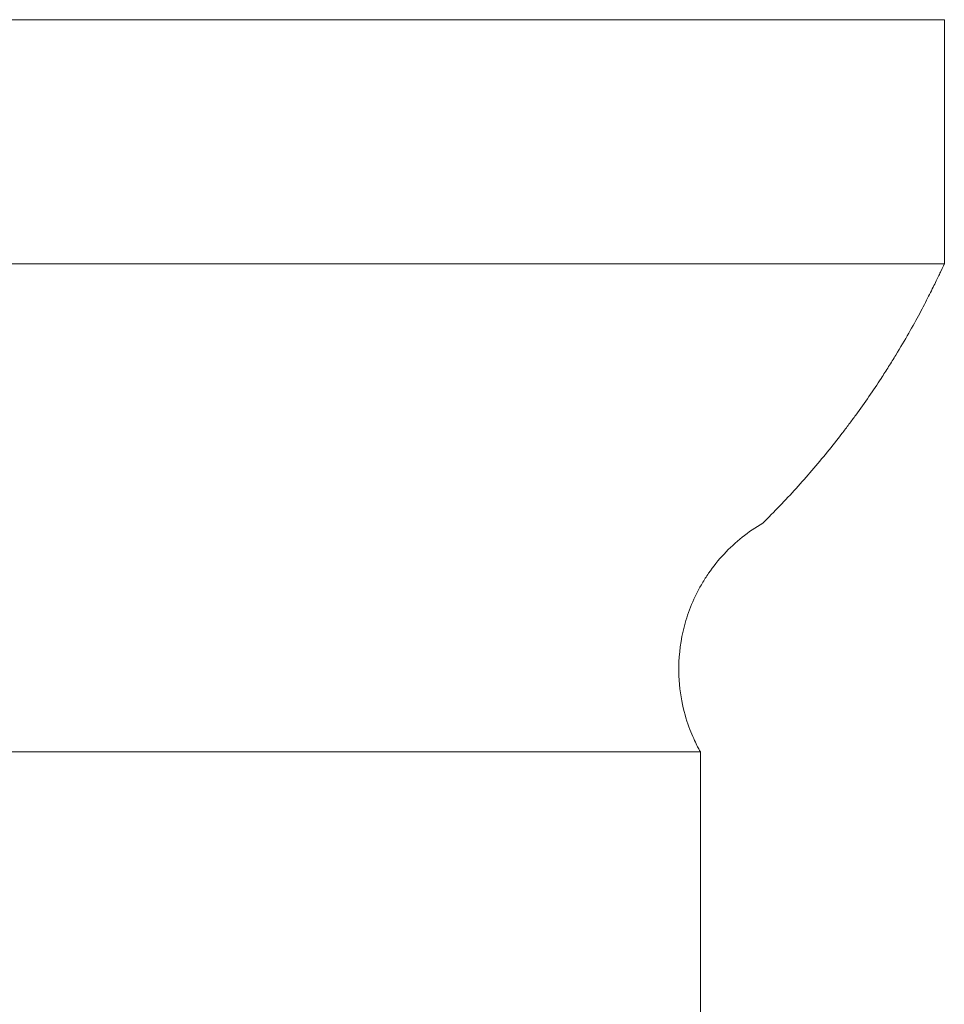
# Model space of a CAD drawing. Header units: millimetres. Extents: x -32191 to 39105, y -1740 to 9180.
# Tile 23 of 30: x 27218 to 27312, y 4014 to 4115. Entities that reach past the tile are written whole.
import ezdxf

# ---------------------------------------------------------------- set-up
doc = ezdxf.new("R2010")
doc.units = ezdxf.units.MM
doc.layers.add('A-GENM', color=13, linetype='Continuous', lineweight=18)

# ---------------------------------------------------------------- blocks, each defined once
blk = doc.blocks.new('ornamento esquadrias - ornamento esquadrias-4133635-ELEVAÇÃO 2 - MANTER _ CONSTRUIR')
at = {"layer": 'A-GENM'}
for p, q in [((-4528.8, 4114.93), (-6098.18, 4114.93)), ((-4528.8, 4089.93), (-4528.8, 4114.93)), ((-4528.8, 4089.93), (-6098.18, 4089.93)), ((-6098.18, 4089.93), (-4528.8, 4089.93)), ((-6073.18, 4039.93), (-4553.8, 4039.93)), ((-4553.8, 4039.93), (-6073.18, 4039.93)), ((-4553.8, 3999.93), (-4553.8, 4039.93))]:
    blk.add_line(p, q, dxfattribs=at)
for points, knots in [([(-4528.8, 4089.93), (-4528.81, 4089.92), (-4528.99, 4089.5), (-4529.67, 4088.07), (-4530.38, 4086.65), (-4531.29, 4084.88), (-4532.42, 4082.85), (-4533.51, 4080.98), (-4534.5, 4079.39), (-4535.78, 4077.38), (-4537.16, 4075.38), (-4538.57, 4073.48), (-4539.52, 4072.22), (-4540.78, 4070.63), (-4542.36, 4068.75), (-4544.52, 4066.3), (-4546.23, 4064.51), (-4547.41, 4063.35)], [0, 0, 0, 0, 0.142857, 0.214286, 0.285714, 0.357143, 0.428571, 0.5, 0.535714, 0.571429, 0.678571, 0.705357, 0.732143, 0.785714, 0.839286, 0.892857, 1, 1, 1, 1]), ([(-4547.41, 4063.35), (-4548.15, 4062.92), (-4549.56, 4061.95), (-4551.42, 4060.23), (-4552.74, 4058.58), (-4553.63, 4057.18), (-4554.4, 4055.76), (-4555.16, 4053.92), (-4555.92, 4051), (-4556.2, 4046.23), (-4555.01, 4042.32), (-4554, 4040.28), (-4553.81, 4039.95), (-4553.8, 4039.93)], [0, 0, 0, 0, 0.0625, 0.125, 0.1875, 0.21875, 0.25, 0.3125, 0.375, 0.5, 0.75, 0.875, 1, 1, 1, 1])]:
    blk.add_open_spline(points, degree=3, knots=knots, dxfattribs=at)

msp = doc.modelspace()

# ---------------------------------------------------------------- block references
at = {"layer": 'A-GENM'}
msp.add_blockref('ornamento esquadrias - ornamento esquadrias-4133635-ELEVAÇÃO 2 - MANTER _ CONSTRUIR', (31841.2, 0), dxfattribs=at)

doc.saveas('drawing.dxf')
